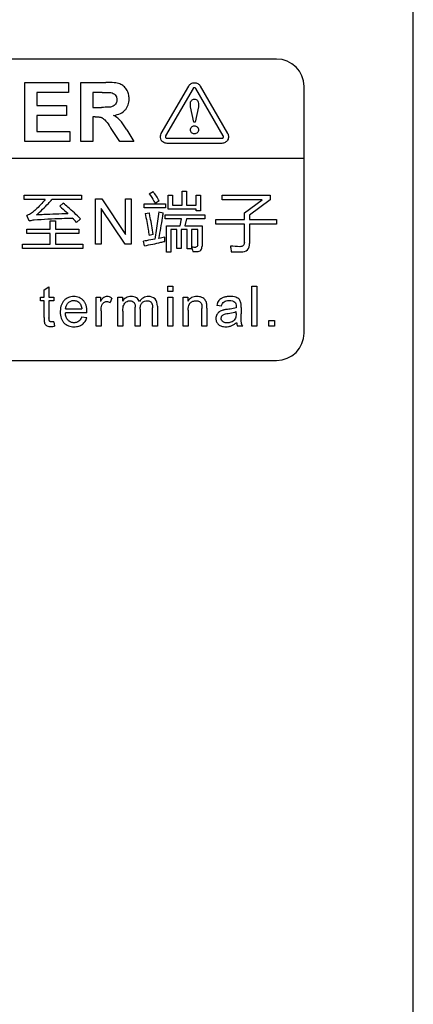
# Model space of a CAD drawing. Header units: millimetres. Extents: x 1895 to 2561, y -1570 to -291.
# Tile 17 of 61: x 2137 to 2152, y -1418 to -1382. Entities that reach past the tile are written whole.
import ezdxf

# ---------------------------------------------------------------- set-up
doc = ezdxf.new("R2010")
doc.units = ezdxf.units.MM
doc.header["$LTSCALE"] = 23.1
doc.layers.get('0').update_dxf_attribs({"linetype": 'CONTINUOUS'})
doc.layers.add('02___PRT_ALL_AXES', color=7, linetype='CONTINUOUS')
doc.layers.add('03___PRT_ALL_CURVES', color=7, linetype='CONTINUOUS')

msp = doc.modelspace()

# ---------------------------------------------------------------- linework, layer by layer
at = {"linetype": 'Continuous'}
for p, q in [((2146.871, -1383.548), (2116.871, -1383.548)), ((2147.871, -1393.548), (2147.871, -1384.548)), ((2116.871, -1394.548), (2146.871, -1394.548))]:
    msp.add_line(p, q, dxfattribs=at)
for centre, start, end in [((2146.871, -1384.548), 0, 90), ((2146.871, -1393.548), 270, 0)]:
    msp.add_arc(centre, 1, start, end, dxfattribs=at)
at = {"layer": '02___PRT_ALL_AXES', "color": 0, "linetype": 'Continuous'}
msp.add_line((2151.861, -1451.459), (2151.861, -1310.362), dxfattribs=at)
at = {"layer": '03___PRT_ALL_CURVES', "linetype": 'Continuous'}
for p, q in [((2137.679, -1386.555), (2137.679, -1384.399)), ((2137.679, -1384.399), (2139.275, -1384.399)), ((2139.275, -1384.399), (2139.275, -1384.764)), ((2139.72, -1384.399), (2140.637, -1384.399)), ((2139.72, -1386.555), (2139.72, -1384.399)), ((2139.275, -1384.764), (2138.116, -1384.764)), ((2138.116, -1384.764), (2138.116, -1385.242)), ((2140.496, -1384.764), (2140.157, -1384.764)), ((2140.157, -1384.764), (2140.157, -1385.312)), ((2142.657, -1386.263), (2143.658, -1384.532)), ((2143.818, -1384.624), (2142.817, -1386.355)), ((2144.921, -1386.355), (2143.918, -1384.624)), ((2144.078, -1384.532), (2145.081, -1386.263)), ((2138.116, -1385.242), (2139.194, -1385.242)), ((2139.194, -1385.242), (2139.194, -1385.607)), ((2140.157, -1385.312), (2140.479, -1385.312)), ((2143.841, -1385.854), (2143.726, -1385.297)), ((2144.013, -1385.297), (2143.893, -1385.854)), ((2139.194, -1385.607), (2138.116, -1385.607)), ((2138.116, -1385.607), (2138.116, -1386.191)), ((2140.245, -1385.655), (2140.157, -1385.655)), ((2140.157, -1385.655), (2140.157, -1386.555)), ((2143.893, -1385.854), (2143.841, -1385.854)), ((2138.116, -1386.191), (2139.317, -1386.191)), ((2139.317, -1386.191), (2139.317, -1386.555)), ((2141.139, -1386.555), (2140.827, -1386.085)), ((2141.396, -1386.135), (2141.659, -1386.555)), ((2139.317, -1386.555), (2137.679, -1386.555)), ((2140.157, -1386.555), (2139.72, -1386.555)), ((2141.659, -1386.555), (2141.139, -1386.555)), ((2142.626, -1386.41), (2142.626, -1386.357)), ((2142.867, -1386.441), (2144.87, -1386.441)), ((2144.87, -1386.626), (2142.867, -1386.626)), ((2115.871, -1387.163), (2147.871, -1387.163)), ((2137.647, -1388.512), (2139.749, -1388.512)), ((2137.647, -1388.674), (2137.647, -1388.512)), ((2138.419, -1388.674), (2137.647, -1388.674)), ((2139.749, -1388.674), (2138.667, -1388.674)), ((2139.749, -1388.512), (2139.749, -1388.674)), ((2140.257, -1388.652), (2140.481, -1388.652)), ((2140.257, -1390.304), (2140.257, -1388.652)), ((2140.481, -1388.652), (2141.348, -1389.949)), ((2141.348, -1388.652), (2141.558, -1388.652)), ((2141.348, -1389.949), (2141.348, -1388.652)), ((2141.558, -1388.652), (2141.558, -1390.304)), ((2142.219, -1388.469), (2142.357, -1388.388)), ((2142.584, -1388.726), (2142.436, -1388.816)), ((2142.909, -1388.516), (2143.066, -1388.516)), ((2142.909, -1389.023), (2142.909, -1388.516)), ((2143.066, -1388.516), (2143.066, -1388.883)), ((2143.416, -1388.374), (2143.578, -1388.374)), ((2143.416, -1388.883), (2143.416, -1388.374)), ((2143.578, -1388.374), (2143.578, -1388.883)), ((2143.927, -1388.516), (2144.085, -1388.516)), ((2143.927, -1388.883), (2143.927, -1388.516)), ((2144.085, -1388.516), (2144.085, -1389.093)), ((2144.88, -1388.516), (2146.638, -1388.516)), ((2144.88, -1388.685), (2144.88, -1388.516)), ((2146.338, -1388.685), (2144.88, -1388.685)), ((2145.692, -1389.156), (2146.338, -1388.685)), ((2146.638, -1388.692), (2145.883, -1389.244)), ((2146.638, -1388.516), (2146.638, -1388.692)), ((2138.959, -1388.922), (2139.08, -1388.809)), ((2141.333, -1390.304), (2140.467, -1389.007)), ((2140.467, -1389.007), (2140.467, -1390.304)), ((2142.035, -1388.836), (2142.807, -1388.836)), ((2142.035, -1388.982), (2142.035, -1388.836)), ((2142.807, -1388.982), (2142.035, -1388.982)), ((2142.807, -1388.836), (2142.807, -1388.982)), ((2143.927, -1389.023), (2142.909, -1389.023)), ((2143.066, -1388.883), (2143.416, -1388.883)), ((2143.578, -1388.883), (2143.927, -1388.883)), ((2143.927, -1389.093), (2143.927, -1389.023)), ((2137.834, -1389.453), (2137.742, -1389.26)), ((2138.605, -1389.451), (2138.794, -1389.451)), ((2138.605, -1389.758), (2138.605, -1389.451)), ((2138.794, -1389.451), (2138.794, -1389.758)), ((2139.711, -1389.381), (2139.565, -1389.512)), ((2142.064, -1389.19), (2142.217, -1389.156)), ((2142.571, -1389.129), (2142.731, -1389.158)), ((2142.794, -1389.239), (2144.252, -1389.239)), ((2142.794, -1389.386), (2142.794, -1389.239)), ((2143.402, -1389.386), (2142.794, -1389.386)), ((2143.35, -1389.631), (2143.402, -1389.386)), ((2143.576, -1389.386), (2143.514, -1389.631)), ((2144.252, -1389.386), (2143.576, -1389.386)), ((2144.085, -1389.093), (2143.927, -1389.093)), ((2144.252, -1389.239), (2144.252, -1389.386)), ((2144.644, -1389.404), (2145.692, -1389.404)), ((2144.644, -1389.573), (2144.644, -1389.404)), ((2145.692, -1389.404), (2145.692, -1389.156)), ((2145.883, -1389.244), (2145.883, -1389.404)), ((2145.883, -1389.404), (2146.87, -1389.404)), ((2146.87, -1389.404), (2146.87, -1389.573)), ((2137.742, -1389.758), (2138.605, -1389.758)), ((2137.742, -1389.92), (2137.742, -1389.758)), ((2138.794, -1389.758), (2139.643, -1389.758)), ((2139.643, -1389.758), (2139.643, -1389.92)), ((2142.848, -1389.631), (2143.35, -1389.631)), ((2142.848, -1390.594), (2142.848, -1389.631)), ((2143.231, -1389.771), (2143.006, -1389.771)), ((2143.006, -1389.771), (2143.006, -1390.594)), ((2143.231, -1390.465), (2143.231, -1389.771)), ((2143.605, -1389.771), (2143.382, -1389.771)), ((2143.382, -1389.771), (2143.382, -1390.465)), ((2143.514, -1389.631), (2144.146, -1389.631)), ((2143.605, -1390.479), (2143.605, -1389.771)), ((2143.988, -1389.771), (2143.756, -1389.771)), ((2143.756, -1389.771), (2143.756, -1390.479)), ((2143.988, -1390.341), (2143.988, -1389.771)), ((2144.146, -1389.631), (2144.146, -1390.379)), ((2145.692, -1389.573), (2144.644, -1389.573)), ((2145.692, -1390.235), (2145.692, -1389.573)), ((2146.87, -1389.573), (2145.883, -1389.573)), ((2145.883, -1389.573), (2145.883, -1390.282)), ((2138.605, -1389.92), (2137.742, -1389.92)), ((2138.605, -1390.305), (2138.605, -1389.92)), ((2139.643, -1389.92), (2138.794, -1389.92)), ((2138.794, -1389.92), (2138.794, -1390.305)), ((2142.366, -1389.947), (2142.211, -1389.987)), ((2137.593, -1390.305), (2138.605, -1390.305)), ((2137.593, -1390.467), (2137.593, -1390.305)), ((2139.799, -1390.467), (2137.593, -1390.467)), ((2138.794, -1390.305), (2139.799, -1390.305)), ((2139.799, -1390.305), (2139.799, -1390.467)), ((2140.467, -1390.304), (2140.257, -1390.304)), ((2141.558, -1390.304), (2141.333, -1390.304)), ((2142.044, -1390.366), (2142.01, -1390.197)), ((2143.382, -1390.465), (2143.231, -1390.465)), ((2143.756, -1390.479), (2143.605, -1390.479)), ((2143.006, -1390.594), (2142.848, -1390.594)), ((2138.377, -1391.974), (2138.557, -1391.866)), ((2138.557, -1391.866), (2138.557, -1392.237)), ((2142.894, -1391.834), (2143.074, -1391.834)), ((2142.894, -1392.038), (2142.894, -1391.834)), ((2143.074, -1391.834), (2143.074, -1392.038)), ((2145.961, -1391.834), (2146.141, -1391.834)), ((2145.961, -1393.299), (2145.961, -1391.834)), ((2146.141, -1391.834), (2146.141, -1393.299)), ((2138.244, -1392.237), (2138.377, -1392.237)), ((2138.244, -1392.376), (2138.244, -1392.237)), ((2138.377, -1392.237), (2138.377, -1391.974)), ((2138.557, -1392.237), (2138.737, -1392.237)), ((2138.737, -1392.237), (2138.737, -1392.376)), ((2140.278, -1392.237), (2140.44, -1392.237)), ((2140.278, -1393.299), (2140.278, -1392.237)), ((2140.44, -1392.237), (2140.44, -1392.399)), ((2140.855, -1392.271), (2140.791, -1392.437)), ((2141.075, -1392.237), (2141.237, -1392.237)), ((2141.075, -1393.299), (2141.075, -1392.237)), ((2141.237, -1392.237), (2141.237, -1392.387)), ((2143.074, -1392.038), (2142.894, -1392.038)), ((2142.894, -1392.237), (2143.074, -1392.237)), ((2142.894, -1393.299), (2142.894, -1392.237)), ((2143.074, -1392.237), (2143.074, -1393.299)), ((2143.462, -1392.237), (2143.624, -1392.237)), ((2143.462, -1393.299), (2143.462, -1392.237)), ((2143.624, -1392.237), (2143.624, -1392.388)), ((2138.377, -1392.376), (2138.244, -1392.376)), ((2138.377, -1392.988), (2138.377, -1392.376)), ((2138.737, -1392.376), (2138.557, -1392.376)), ((2138.557, -1392.376), (2138.557, -1392.998)), ((2139.164, -1392.667), (2139.755, -1392.667)), ((2141.706, -1393.299), (2141.706, -1392.61)), ((2141.886, -1392.683), (2141.886, -1393.299)), ((2142.336, -1393.299), (2142.336, -1392.63)), ((2142.516, -1392.571), (2142.516, -1393.299)), ((2144.143, -1393.299), (2144.143, -1392.654)), ((2144.323, -1392.647), (2144.323, -1393.299)), ((2144.859, -1392.566), (2144.683, -1392.542)), ((2145.575, -1392.615), (2145.575, -1392.854)), ((2139.944, -1392.814), (2139.154, -1392.814)), ((2139.753, -1392.955), (2139.939, -1392.98)), ((2140.458, -1392.744), (2140.458, -1393.299)), ((2141.256, -1392.748), (2141.256, -1393.299)), ((2143.642, -1392.719), (2143.642, -1393.299)), ((2145.392, -1392.832), (2145.393, -1392.767)), ((2138.737, -1393.138), (2138.762, -1393.297)), ((2140.458, -1393.299), (2140.278, -1393.299)), ((2141.256, -1393.299), (2141.075, -1393.299)), ((2141.886, -1393.299), (2141.706, -1393.299)), ((2142.516, -1393.299), (2142.336, -1393.299)), ((2143.074, -1393.299), (2142.894, -1393.299)), ((2143.642, -1393.299), (2143.462, -1393.299)), ((2144.323, -1393.299), (2144.143, -1393.299)), ((2145.63, -1393.299), (2145.442, -1393.299)), ((2146.141, -1393.299), (2145.961, -1393.299)), ((2146.585, -1393.094), (2146.789, -1393.094)), ((2146.585, -1393.299), (2146.585, -1393.094)), ((2146.789, -1393.299), (2146.585, -1393.299)), ((2146.789, -1393.094), (2146.789, -1393.299))]:
    msp.add_line(p, q, dxfattribs=at)
for centre, radius, start, end in [((2130.011, -1398.56), 13.158, 43.4447, 44.4194), ((2143.922, -1388.524), 1.887, 265.2427, 269.967)]:
    msp.add_arc(centre, radius, start, end, dxfattribs=at)
for points, knots in [([(2140.917, -1385.604), (2141.002, -1385.591), (2141.159, -1385.553), (2141.323, -1385.438), (2141.408, -1385.322), (2141.453, -1385.225), (2141.479, -1385.118), (2141.487, -1385.011), (2141.481, -1384.912), (2141.463, -1384.823), (2141.433, -1384.74), (2141.38, -1384.639), (2141.306, -1384.553), (2141.215, -1384.49), (2141.137, -1384.454), (2141.042, -1384.429), (2140.875, -1384.404), (2140.736, -1384.399), (2140.637, -1384.399)], [0, 0, 0, 0, 0.122261, 0.226324, 0.27606, 0.325794, 0.37746, 0.43279, 0.47696, 0.519353, 0.560836, 0.602324, 0.68152, 0.719937, 0.758992, 0.803447, 0.858157, 1, 1, 1, 1]), ([(2143.658, -1384.532), (2143.679, -1384.496), (2143.742, -1384.433), (2143.868, -1384.399), (2143.995, -1384.433), (2144.057, -1384.495), (2144.078, -1384.532)], [0, 0, 0, 0, 0.249911, 0.499956, 0.749948, 1, 1, 1, 1]), ([(2140.496, -1384.764), (2140.589, -1384.764), (2140.695, -1384.763), (2140.801, -1384.769), (2140.814, -1384.771)], [0, 0, 0, 0, 0.874098, 1, 1, 1, 1]), ([(2140.814, -1384.771), (2140.875, -1384.781), (2140.967, -1384.823), (2141.02, -1384.919), (2141.034, -1384.981), (2141.037, -1385.03), (2141.034, -1385.077), (2141.024, -1385.133), (2140.986, -1385.219), (2140.918, -1385.269), (2140.87, -1385.285)], [0, 0, 0, 0, 0.264628, 0.392719, 0.461491, 0.536221, 0.603347, 0.665709, 0.780927, 1, 1, 1, 1]), ([(2143.918, -1384.624), (2143.913, -1384.615), (2143.899, -1384.6), (2143.868, -1384.593), (2143.838, -1384.6), (2143.823, -1384.615), (2143.818, -1384.624)], [0, 0, 0, 0, 0.248519, 0.499811, 0.750891, 1, 1, 1, 1]), ([(2143.719, -1385.191), (2143.719, -1385.166), (2143.725, -1385.117), (2143.758, -1385.056), (2143.809, -1385.015), (2143.889, -1384.998), (2144.003, -1385.054), (2144.018, -1385.155), (2144.018, -1385.207)], [0, 0, 0, 0, 0.141644, 0.267552, 0.382202, 0.492375, 0.7093, 1, 1, 1, 1]), ([(2140.87, -1385.285), (2140.826, -1385.3), (2140.693, -1385.308), (2140.564, -1385.312), (2140.479, -1385.312)], [0, 0, 0, 0, 0.352105, 1, 1, 1, 1]), ([(2143.726, -1385.297), (2143.724, -1385.286), (2143.718, -1385.251), (2143.719, -1385.216), (2143.719, -1385.191)], [0, 0, 0, 0, 0.312876, 1, 1, 1, 1]), ([(2144.018, -1385.207), (2144.018, -1385.213), (2144.019, -1385.243), (2144.018, -1385.273), (2144.013, -1385.297)], [0, 0, 0, 0, 0.199326, 1, 1, 1, 1]), ([(2140.245, -1385.655), (2140.288, -1385.655), (2140.349, -1385.657), (2140.422, -1385.667), (2140.464, -1385.678), (2140.5, -1385.693), (2140.546, -1385.721), (2140.577, -1385.748), (2140.596, -1385.768)], [0, 0, 0, 0, 0.341114, 0.473465, 0.581703, 0.678993, 0.780213, 1, 1, 1, 1]), ([(2140.596, -1385.768), (2140.655, -1385.83), (2140.727, -1385.939), (2140.801, -1386.046), (2140.827, -1386.085)], [0, 0, 0, 0, 0.64838, 1, 1, 1, 1]), ([(2141.149, -1385.784), (2141.101, -1385.732), (2141.024, -1385.669), (2140.94, -1385.617), (2140.917, -1385.604)], [0, 0, 0, 0, 0.730588, 1, 1, 1, 1]), ([(2141.396, -1386.135), (2141.335, -1386.035), (2141.258, -1385.914), (2141.167, -1385.803), (2141.149, -1385.784)], [0, 0, 0, 0, 0.819988, 1, 1, 1, 1]), ([(2143.868, -1386.28), (2143.83, -1386.28), (2143.753, -1386.249), (2143.714, -1386.151), (2143.729, -1386.075), (2143.762, -1386.027), (2143.81, -1385.993), (2143.849, -1385.986), (2143.869, -1385.986)], [0, 0, 0, 0, 0.247342, 0.496575, 0.621386, 0.747182, 0.8732, 1, 1, 1, 1]), ([(2143.869, -1385.986), (2143.888, -1385.986), (2143.927, -1385.993), (2143.975, -1386.027), (2144.008, -1386.075), (2144.023, -1386.151), (2143.984, -1386.249), (2143.907, -1386.28), (2143.868, -1386.28)], [0, 0, 0, 0, 0.12707, 0.252496, 0.378401, 0.503217, 0.752534, 1, 1, 1, 1]), ([(2142.867, -1386.626), (2142.825, -1386.626), (2142.74, -1386.603), (2142.653, -1386.517), (2142.629, -1386.443), (2142.626, -1386.41)], [0, 0, 0, 0, 0.358034, 0.715603, 1, 1, 1, 1]), ([(2142.817, -1386.355), (2142.812, -1386.364), (2142.806, -1386.384), (2142.814, -1386.414), (2142.836, -1386.436), (2142.857, -1386.441), (2142.867, -1386.441)], [0, 0, 0, 0, 0.249429, 0.498048, 0.747929, 1, 1, 1, 1]), ([(2145.081, -1386.263), (2145.101, -1386.299), (2145.125, -1386.384), (2145.09, -1386.511), (2144.998, -1386.603), (2144.912, -1386.626), (2144.87, -1386.626)], [0, 0, 0, 0, 0.250094, 0.499996, 0.749765, 1, 1, 1, 1]), ([(2144.87, -1386.441), (2144.88, -1386.441), (2144.901, -1386.436), (2144.923, -1386.414), (2144.931, -1386.384), (2144.926, -1386.364), (2144.921, -1386.355)], [0, 0, 0, 0, 0.251908, 0.501627, 0.749493, 1, 1, 1, 1]), ([(2138.419, -1388.674), (2138.309, -1388.807), (2138.158, -1388.972), (2137.991, -1389.119), (2137.951, -1389.152)], [0, 0, 0, 0, 0.772373, 1, 1, 1, 1]), ([(2138.104, -1389.237), (2138.252, -1389.102), (2138.443, -1388.917), (2138.623, -1388.722), (2138.667, -1388.674)], [0, 0, 0, 0, 0.754627, 1, 1, 1, 1]), ([(2142.219, -1388.469), (2142.281, -1388.555), (2142.356, -1388.669), (2142.422, -1388.789), (2142.436, -1388.816)], [0, 0, 0, 0, 0.774787, 1, 1, 1, 1]), ([(2138.959, -1388.922), (2139.034, -1388.99), (2139.132, -1389.081), (2139.228, -1389.174), (2139.251, -1389.196)], [0, 0, 0, 0, 0.761466, 1, 1, 1, 1]), ([(2139.711, -1389.381), (2139.562, -1389.234), (2139.353, -1389.042), (2139.137, -1388.857), (2139.08, -1388.809)], [0, 0, 0, 0, 0.7376, 1, 1, 1, 1]), ([(2137.951, -1389.152), (2137.906, -1389.187), (2137.836, -1389.226), (2137.762, -1389.253), (2137.742, -1389.26)], [0, 0, 0, 0, 0.731519, 1, 1, 1, 1]), ([(2137.834, -1389.453), (2137.882, -1389.441), (2137.942, -1389.427), (2138.003, -1389.419), (2138.015, -1389.417)], [0, 0, 0, 0, 0.802942, 1, 1, 1, 1]), ([(2138.015, -1389.417), (2138.351, -1389.392), (2138.816, -1389.368), (2139.282, -1389.354), (2139.409, -1389.351)], [0, 0, 0, 0, 0.725511, 1, 1, 1, 1]), ([(2139.251, -1389.196), (2138.959, -1389.205), (2138.576, -1389.218), (2138.194, -1389.233), (2138.104, -1389.237)], [0, 0, 0, 0, 0.765028, 1, 1, 1, 1]), ([(2142.064, -1389.19), (2142.111, -1389.381), (2142.161, -1389.647), (2142.201, -1389.914), (2142.211, -1389.987)], [0, 0, 0, 0, 0.727335, 1, 1, 1, 1]), ([(2142.366, -1389.947), (2142.333, -1389.739), (2142.287, -1389.475), (2142.23, -1389.213), (2142.217, -1389.156)], [0, 0, 0, 0, 0.78358, 1, 1, 1, 1]), ([(2142.571, -1389.129), (2142.544, -1389.356), (2142.492, -1389.687), (2142.439, -1390.018), (2142.422, -1390.124)], [0, 0, 0, 0, 0.681689, 1, 1, 1, 1]), ([(2142.571, -1390.093), (2142.619, -1389.843), (2142.678, -1389.533), (2142.723, -1389.22), (2142.731, -1389.158)], [0, 0, 0, 0, 0.80513, 1, 1, 1, 1]), ([(2142.422, -1390.124), (2142.322, -1390.143), (2142.184, -1390.168), (2142.047, -1390.191), (2142.01, -1390.197)], [0, 0, 0, 0, 0.731754, 1, 1, 1, 1]), ([(2142.044, -1390.366), (2142.245, -1390.325), (2142.493, -1390.274), (2142.74, -1390.215), (2142.787, -1390.204)], [0, 0, 0, 0, 0.808135, 1, 1, 1, 1]), ([(2143.988, -1390.341), (2143.988, -1390.36), (2143.98, -1390.401), (2143.938, -1390.411), (2143.921, -1390.411)], [0, 0, 0, 0, 0.506045, 1, 1, 1, 1]), ([(2143.974, -1390.573), (2144.02, -1390.573), (2144.129, -1390.541), (2144.146, -1390.43), (2144.146, -1390.379)], [0, 0, 0, 0, 0.475506, 1, 1, 1, 1]), ([(2145.184, -1390.375), (2145.193, -1390.428), (2145.203, -1390.496), (2145.21, -1390.564), (2145.212, -1390.58)], [0, 0, 0, 0, 0.772664, 1, 1, 1, 1]), ([(2145.692, -1390.235), (2145.692, -1390.278), (2145.671, -1390.375), (2145.574, -1390.397), (2145.532, -1390.397)], [0, 0, 0, 0, 0.503198, 1, 1, 1, 1]), ([(2145.568, -1390.584), (2145.65, -1390.584), (2145.838, -1390.548), (2145.883, -1390.362), (2145.883, -1390.282)], [0, 0, 0, 0, 0.508506, 1, 1, 1, 1]), ([(2143.81, -1390.571), (2143.854, -1390.572), (2143.909, -1390.573), (2143.964, -1390.573), (2143.974, -1390.573)], [0, 0, 0, 0, 0.804374, 1, 1, 1, 1]), ([(2145.212, -1390.58), (2145.31, -1390.582), (2145.429, -1390.584), (2145.547, -1390.584), (2145.568, -1390.584)], [0, 0, 0, 0, 0.828163, 1, 1, 1, 1]), ([(2139.945, -1392.766), (2139.945, -1392.688), (2139.932, -1392.573), (2139.874, -1392.438), (2139.814, -1392.357), (2139.741, -1392.293), (2139.657, -1392.247), (2139.564, -1392.22), (2139.463, -1392.212), (2139.361, -1392.22), (2139.264, -1392.248), (2139.178, -1392.295), (2139.103, -1392.36), (2139.042, -1392.442), (2138.999, -1392.541), (2138.979, -1392.633), (2138.971, -1392.713), (2138.969, -1392.755), (2138.969, -1392.777)], [0, 0, 0, 0, 0.141026, 0.202969, 0.262354, 0.319855, 0.375868, 0.433075, 0.493991, 0.556909, 0.615833, 0.673334, 0.732173, 0.792717, 0.855852, 0.924235, 0.961096, 1, 1, 1, 1]), ([(2140.855, -1392.271), (2140.826, -1392.254), (2140.767, -1392.225), (2140.681, -1392.21), (2140.609, -1392.22), (2140.547, -1392.25), (2140.49, -1392.313), (2140.458, -1392.367), (2140.44, -1392.399)], [0, 0, 0, 0, 0.202403, 0.385602, 0.505902, 0.627257, 0.780897, 1, 1, 1, 1]), ([(2141.558, -1392.214), (2141.494, -1392.214), (2141.365, -1392.245), (2141.27, -1392.336), (2141.237, -1392.387)], [0, 0, 0, 0, 0.516146, 1, 1, 1, 1]), ([(2141.857, -1392.4), (2141.838, -1392.345), (2141.756, -1392.237), (2141.625, -1392.214), (2141.558, -1392.214)], [0, 0, 0, 0, 0.465168, 1, 1, 1, 1]), ([(2142.187, -1392.214), (2142.123, -1392.214), (2141.99, -1392.246), (2141.895, -1392.344), (2141.857, -1392.4)], [0, 0, 0, 0, 0.484409, 1, 1, 1, 1]), ([(2142.516, -1392.571), (2142.516, -1392.477), (2142.477, -1392.269), (2142.273, -1392.214), (2142.187, -1392.214)], [0, 0, 0, 0, 0.521554, 1, 1, 1, 1]), ([(2144.313, -1392.472), (2144.308, -1392.447), (2144.294, -1392.401), (2144.26, -1392.337), (2144.207, -1392.284), (2144.136, -1392.245), (2144.052, -1392.22), (2143.957, -1392.211), (2143.859, -1392.221), (2143.733, -1392.264), (2143.659, -1392.334), (2143.624, -1392.388)], [0, 0, 0, 0, 0.085944, 0.166174, 0.247867, 0.340577, 0.441682, 0.547876, 0.667686, 0.77844, 1, 1, 1, 1]), ([(2145.163, -1392.214), (2145.12, -1392.214), (2145.038, -1392.22), (2144.925, -1392.247), (2144.83, -1392.291), (2144.758, -1392.356), (2144.709, -1392.442), (2144.69, -1392.507), (2144.683, -1392.542)], [0, 0, 0, 0, 0.20223, 0.3833, 0.543952, 0.686698, 0.832688, 1, 1, 1, 1]), ([(2145.566, -1392.45), (2145.561, -1392.426), (2145.547, -1392.383), (2145.512, -1392.324), (2145.456, -1392.277), (2145.343, -1392.223), (2145.238, -1392.214), (2145.163, -1392.214)], [0, 0, 0, 0, 0.13994, 0.266736, 0.399679, 0.560814, 1, 1, 1, 1]), ([(2139.164, -1392.667), (2139.167, -1392.624), (2139.182, -1392.542), (2139.24, -1392.456), (2139.3, -1392.407), (2139.351, -1392.38), (2139.406, -1392.365), (2139.467, -1392.36), (2139.529, -1392.366), (2139.61, -1392.392), (2139.661, -1392.433), (2139.687, -1392.466)], [0, 0, 0, 0, 0.176162, 0.336709, 0.415787, 0.492606, 0.570416, 0.652352, 0.742366, 0.827539, 1, 1, 1, 1]), ([(2139.687, -1392.466), (2139.719, -1392.504), (2139.744, -1392.575), (2139.753, -1392.646), (2139.755, -1392.667)], [0, 0, 0, 0, 0.703198, 1, 1, 1, 1]), ([(2140.458, -1392.744), (2140.458, -1392.707), (2140.463, -1392.636), (2140.481, -1392.546), (2140.511, -1392.477), (2140.565, -1392.42), (2140.669, -1392.387), (2140.752, -1392.415), (2140.791, -1392.437)], [0, 0, 0, 0, 0.189315, 0.366614, 0.473465, 0.573708, 0.765312, 1, 1, 1, 1]), ([(2141.256, -1392.748), (2141.256, -1392.706), (2141.259, -1392.631), (2141.278, -1392.531), (2141.318, -1392.457), (2141.376, -1392.407), (2141.444, -1392.376), (2141.493, -1392.37), (2141.518, -1392.37)], [0, 0, 0, 0, 0.244674, 0.428671, 0.577118, 0.718829, 0.859534, 1, 1, 1, 1]), ([(2141.518, -1392.37), (2141.57, -1392.37), (2141.698, -1392.416), (2141.706, -1392.548), (2141.706, -1392.61)], [0, 0, 0, 0, 0.457499, 1, 1, 1, 1]), ([(2141.886, -1392.683), (2141.886, -1392.635), (2141.892, -1392.549), (2141.95, -1392.441), (2142.042, -1392.381), (2142.111, -1392.37), (2142.146, -1392.37)], [0, 0, 0, 0, 0.310503, 0.553733, 0.77247, 1, 1, 1, 1]), ([(2142.146, -1392.37), (2142.166, -1392.37), (2142.204, -1392.374), (2142.255, -1392.396), (2142.295, -1392.43), (2142.323, -1392.479), (2142.334, -1392.547), (2142.336, -1392.599), (2142.336, -1392.63)], [0, 0, 0, 0, 0.157725, 0.305068, 0.44426, 0.577326, 0.750108, 1, 1, 1, 1]), ([(2143.642, -1392.719), (2143.642, -1392.64), (2143.649, -1392.534), (2143.711, -1392.455), (2143.725, -1392.443)], [0, 0, 0, 0, 0.804254, 1, 1, 1, 1]), ([(2143.725, -1392.443), (2143.752, -1392.419), (2143.798, -1392.391), (2143.868, -1392.373), (2143.927, -1392.368), (2143.989, -1392.375), (2144.049, -1392.399), (2144.095, -1392.438), (2144.128, -1392.492), (2144.141, -1392.566), (2144.143, -1392.621), (2144.143, -1392.654)], [0, 0, 0, 0, 0.169287, 0.253977, 0.342398, 0.450193, 0.550384, 0.644514, 0.735065, 0.846669, 1, 1, 1, 1]), ([(2144.323, -1392.647), (2144.323, -1392.598), (2144.323, -1392.54), (2144.315, -1392.482), (2144.313, -1392.472)], [0, 0, 0, 0, 0.828529, 1, 1, 1, 1]), ([(2144.859, -1392.566), (2144.867, -1392.533), (2144.887, -1392.474), (2144.945, -1392.402), (2145.034, -1392.368), (2145.099, -1392.364), (2145.136, -1392.364)], [0, 0, 0, 0, 0.271429, 0.485268, 0.70689, 1, 1, 1, 1]), ([(2145.392, -1392.626), (2145.321, -1392.65), (2145.213, -1392.669), (2145.105, -1392.683), (2145.071, -1392.687)], [0, 0, 0, 0, 0.686126, 1, 1, 1, 1]), ([(2145.136, -1392.364), (2145.177, -1392.364), (2145.249, -1392.371), (2145.341, -1392.412), (2145.389, -1392.491), (2145.393, -1392.547), (2145.393, -1392.579)], [0, 0, 0, 0, 0.313483, 0.566655, 0.754562, 1, 1, 1, 1]), ([(2145.393, -1392.579), (2145.393, -1392.589), (2145.392, -1392.604), (2145.392, -1392.62), (2145.392, -1392.626)], [0, 0, 0, 0, 0.641951, 1, 1, 1, 1]), ([(2145.575, -1392.615), (2145.575, -1392.569), (2145.575, -1392.514), (2145.568, -1392.459), (2145.566, -1392.45)], [0, 0, 0, 0, 0.831797, 1, 1, 1, 1]), ([(2138.377, -1392.988), (2138.377, -1393.048), (2138.377, -1393.12), (2138.395, -1393.19), (2138.399, -1393.201)], [0, 0, 0, 0, 0.842929, 1, 1, 1, 1]), ([(2138.737, -1393.138), (2138.711, -1393.142), (2138.673, -1393.147), (2138.626, -1393.144), (2138.598, -1393.134), (2138.578, -1393.118), (2138.563, -1393.094), (2138.558, -1393.052), (2138.557, -1393.019), (2138.557, -1392.998)], [0, 0, 0, 0, 0.27215, 0.394622, 0.49089, 0.573836, 0.654113, 0.780493, 1, 1, 1, 1]), ([(2138.969, -1392.777), (2138.969, -1392.817), (2138.974, -1392.895), (2138.999, -1393.005), (2139.042, -1393.1), (2139.102, -1393.18), (2139.177, -1393.244), (2139.266, -1393.289), (2139.366, -1393.316), (2139.466, -1393.323), (2139.56, -1393.318), (2139.665, -1393.297), (2139.782, -1393.24), (2139.886, -1393.126), (2139.926, -1393.03), (2139.939, -1392.98)], [0, 0, 0, 0, 0.083459, 0.158938, 0.228838, 0.296173, 0.362373, 0.428572, 0.497982, 0.573406, 0.633708, 0.68943, 0.792402, 0.892784, 1, 1, 1, 1]), ([(2139.753, -1392.955), (2139.731, -1393.018), (2139.68, -1393.109), (2139.579, -1393.159), (2139.521, -1393.172), (2139.468, -1393.175), (2139.411, -1393.17), (2139.351, -1393.153), (2139.298, -1393.123), (2139.233, -1393.067), (2139.172, -1392.963), (2139.157, -1392.866), (2139.154, -1392.814)], [0, 0, 0, 0, 0.218695, 0.312938, 0.362121, 0.414193, 0.483941, 0.550228, 0.615858, 0.683721, 0.828553, 1, 1, 1, 1]), ([(2144.91, -1392.714), (2144.865, -1392.727), (2144.776, -1392.764), (2144.693, -1392.854), (2144.658, -1392.944), (2144.65, -1393.015), (2144.656, -1393.081), (2144.674, -1393.14), (2144.704, -1393.192), (2144.76, -1393.255), (2144.841, -1393.299), (2144.935, -1393.318), (2145.022, -1393.323), (2145.101, -1393.317), (2145.151, -1393.306), (2145.167, -1393.302)], [0, 0, 0, 0, 0.127848, 0.252502, 0.317801, 0.38514, 0.442197, 0.496084, 0.549286, 0.604396, 0.721971, 0.788452, 0.862591, 0.955309, 1, 1, 1, 1]), ([(2145.392, -1392.832), (2145.392, -1392.867), (2145.389, -1392.928), (2145.366, -1393.015), (2145.317, -1393.085), (2145.244, -1393.139), (2145.172, -1393.167), (2145.109, -1393.178), (2145.059, -1393.181), (2145.011, -1393.178), (2144.955, -1393.168), (2144.898, -1393.138), (2144.853, -1393.081), (2144.845, -1393.036), (2144.845, -1393.013)], [0, 0, 0, 0, 0.122135, 0.213995, 0.314166, 0.417752, 0.527293, 0.584126, 0.643475, 0.701496, 0.753101, 0.842422, 0.921619, 1, 1, 1, 1]), ([(2144.845, -1393.013), (2144.845, -1392.998), (2144.849, -1392.968), (2144.868, -1392.927), (2144.899, -1392.892), (2144.945, -1392.865), (2145.013, -1392.848), (2145.066, -1392.839), (2145.098, -1392.834)], [0, 0, 0, 0, 0.131451, 0.261113, 0.392094, 0.530213, 0.719541, 1, 1, 1, 1]), ([(2145.071, -1392.687), (2145.027, -1392.693), (2144.973, -1392.7), (2144.92, -1392.712), (2144.91, -1392.714)], [0, 0, 0, 0, 0.810779, 1, 1, 1, 1]), ([(2145.098, -1392.834), (2145.179, -1392.823), (2145.279, -1392.806), (2145.375, -1392.774), (2145.393, -1392.767)], [0, 0, 0, 0, 0.806923, 1, 1, 1, 1]), ([(2145.586, -1393.171), (2145.575, -1393.104), (2145.577, -1392.997), (2145.575, -1392.892), (2145.575, -1392.854)], [0, 0, 0, 0, 0.641904, 1, 1, 1, 1]), ([(2138.399, -1393.201), (2138.414, -1393.235), (2138.481, -1393.304), (2138.622, -1393.319), (2138.717, -1393.306), (2138.762, -1393.297)], [0, 0, 0, 0, 0.276417, 0.661186, 1, 1, 1, 1]), ([(2145.167, -1393.302), (2145.183, -1393.297), (2145.232, -1393.281), (2145.315, -1393.238), (2145.376, -1393.192), (2145.407, -1393.166)], [0, 0, 0, 0, 0.179009, 0.55975, 1, 1, 1, 1])]:
    msp.add_open_spline(points, degree=3, knots=knots, dxfattribs=at)
for points in [[(2142.626, -1386.357), (2142.629, -1386.324), (2142.64, -1386.292), (2142.657, -1386.263)], [(2142.584, -1388.726), (2142.519, -1388.607), (2142.442, -1388.493), (2142.357, -1388.388)], [(2142.785, -1390.044), (2142.714, -1390.062), (2142.642, -1390.078), (2142.571, -1390.093)], [(2142.787, -1390.204), (2142.784, -1390.15), (2142.784, -1390.097), (2142.785, -1390.044)], [(2143.765, -1390.404), (2143.786, -1390.458), (2143.8, -1390.514), (2143.81, -1390.571)], [(2145.532, -1390.397), (2145.416, -1390.396), (2145.299, -1390.389), (2145.184, -1390.375)], [(2139.944, -1392.814), (2139.945, -1392.798), (2139.945, -1392.782), (2139.945, -1392.766)], [(2145.407, -1393.166), (2145.412, -1393.211), (2145.422, -1393.257), (2145.442, -1393.299)], [(2145.63, -1393.299), (2145.609, -1393.259), (2145.593, -1393.215), (2145.586, -1393.171)]]:
    msp.add_open_spline(points, degree=3, dxfattribs=at)

doc.saveas('drawing.dxf')
